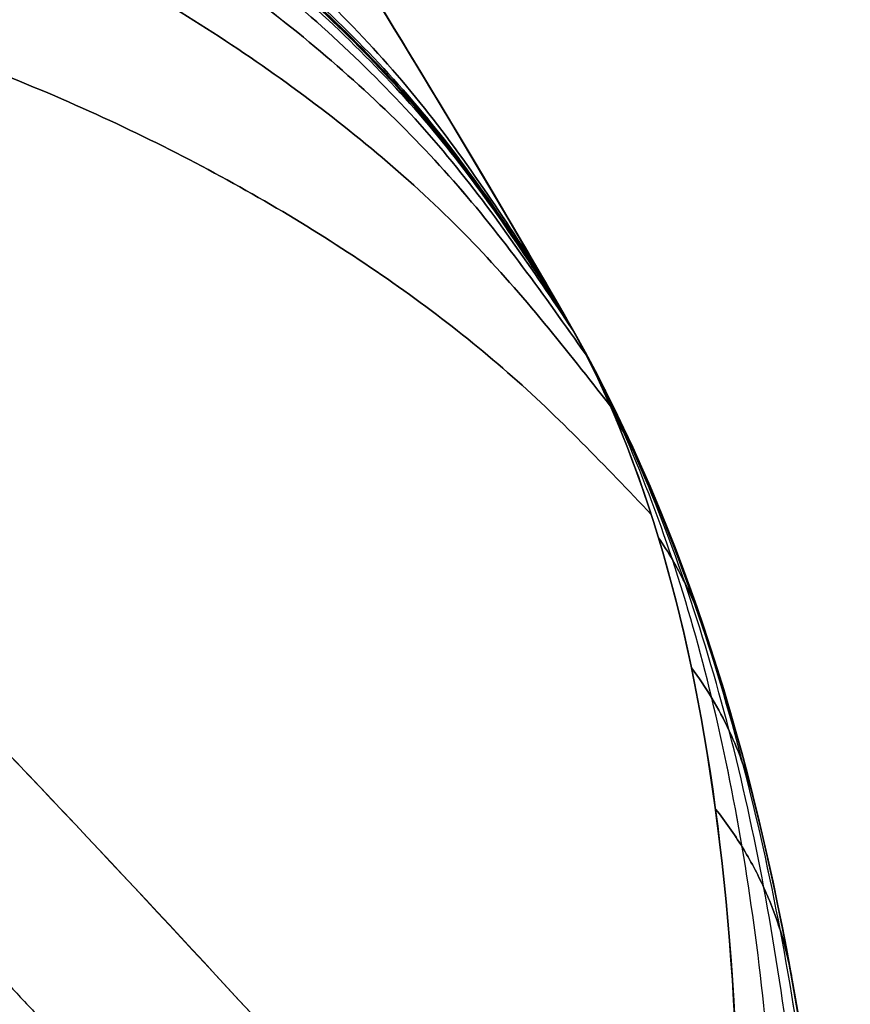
# Model space of a CAD drawing. Header units: millimetres. Extents: x -710 to 710, y 0 to 720.
# Tile 132 of 135: x 704 to 710, y 370 to 377. Entities that reach past the tile are written whole.
import ezdxf

# ---------------------------------------------------------------- set-up
doc = ezdxf.new("R2010")
doc.units = ezdxf.units.MM
doc.header["$MEASUREMENT"] = 0
doc.layers.add('IGES LEVEL 38', color=7, linetype='Continuous')

msp = doc.modelspace()

# ---------------------------------------------------------------- linework, layer by layer
at = {"layer": 'IGES LEVEL 38', "color": 253}
for points, knots in [([(708, 375), (674.6667, 432.735), (586.6667, 442), (475, 442), (430, 442), (385, 442)], [0, 0, 0, 0, 0.2771933, 0.2771933, 0.4642987, 0.4642987, 0.4642987, 0.4642987]), ([(520, 442, 145), (521.9815, 442, 146.8575), (523.9391, 441.9919, 148.6886), (527.8835, 441.9584, 152.3695), (529.8577, 441.933, 154.2076), (535.7865, 441.8288, 159.7151), (539.7473, 441.7222, 163.3775), (551.6522, 441.2756, 174.3306), (559.6193, 440.8098, 181.5889), (575.6326, 439.4399, 195.9919), (583.668, 438.5376, 203.1273), (599.8048, 436.155, 217.1992), (607.9081, 434.6769, 224.1384), (624.2244, 430.9064, 237.73), (632.4448, 428.6132, 244.3877), (644.7419, 424.2968, 253.9147), (648.8405, 422.7093, 257.0173), (657.0327, 419.1558, 263.0413), (661.1382, 417.1841, 265.9704), (669.2777, 412.7734, 271.5663), (673.2967, 410.3439, 274.2225), (681.182, 404.9135, 279.2095), (685.0672, 401.8923, 281.5491), (692.4189, 395.2861, 285.7825), (695.9024, 391.6926, 287.6885), (702.3707, 383.8427, 291.1271), (705.3704, 379.5546, 292.6698), (708, 375, 294.0289)], [3.374211, 3.374211, 3.374211, 3.374211, 3.405461, 3.405461, 3.436711, 3.436711, 3.499211, 3.499211, 3.624211, 3.624211, 3.749211, 3.749211, 3.874211, 3.874211, 3.999211, 3.999211, 4.061711, 4.061711, 4.124211, 4.124211, 4.186711, 4.186711, 4.249211, 4.249211, 4.311711, 4.311711, 4.374211, 4.374211, 4.374211, 4.374211]), ([(708, 375, -294.0289), (707.3466, 376.1316, -293.6912), (706.6601, 377.2646, -293.3367), (705.2616, 379.4665, -292.6138), (704.5431, 380.5466, -292.2419), (702.3324, 383.7262, -291.0934), (700.785, 385.7648, -290.2839), (695.9426, 391.6482, -287.7102), (692.448, 395.2603, -285.7994), (685.0308, 401.9246, -281.528), (681.1238, 404.9565, -279.1736), (673.2536, 410.3707, -274.1942), (669.2621, 412.7806, -271.5551), (657.186, 419.3281, -263.2543), (648.9886, 422.8005, -257.202), (632.5271, 428.5899, -244.4542), (624.3089, 430.8842, -237.7992), (607.9833, 434.6621, -224.2023), (599.8715, 436.1438, -217.2568), (583.7123, 438.5324, -203.1666), (575.6614, 439.437, -196.0177), (551.635, 441.4938, -174.4079), (535.7545, 442, -159.7685), (520, 442, -145)], [1, 1, 1, 1, 1.015625, 1.015625, 1.03125, 1.03125, 1.0625, 1.0625, 1.125, 1.125, 1.1875, 1.1875, 1.25, 1.25, 1.375, 1.375, 1.5, 1.5, 1.625, 1.625, 1.75, 1.75, 2, 2, 2, 2]), ([(520, 442, -145), (535.7545, 442, -159.7685), (551.635, 441.4938, -174.4079), (575.6614, 439.437, -196.0177), (583.7123, 438.5324, -203.1666), (599.8715, 436.1438, -217.2568), (607.9833, 434.6621, -224.2023), (624.3089, 430.8842, -237.7992), (632.5271, 428.5899, -244.4542), (648.9886, 422.8005, -257.202), (657.186, 419.3281, -263.2543), (669.2621, 412.7806, -271.5551), (673.2536, 410.3707, -274.1942), (681.1238, 404.9565, -279.1736), (685.0308, 401.9246, -281.528), (692.448, 395.2603, -285.7994), (695.9426, 391.6482, -287.7102), (700.785, 385.7648, -290.2839), (702.3324, 383.7262, -291.0934), (704.5431, 380.5466, -292.2419), (705.2616, 379.4665, -292.6138), (706.6596, 377.2655, -293.3365), (707.3456, 376.1334, -293.6906), (707.9984, 375.0027, -294.0281)], [2.000988, 2.000988, 2.000988, 2.000988, 2.250988, 2.250988, 2.375988, 2.375988, 2.500988, 2.500988, 2.625988, 2.625988, 2.750988, 2.750988, 2.813488, 2.813488, 2.875988, 2.875988, 2.938488, 2.938488, 2.969738, 2.969738, 2.985363, 2.985363, 3.0009756, 3.0009756, 3.0009756, 3.0009756]), ([(708, 375, 294.0289), (705.3704, 379.5546, 292.6698), (702.3707, 383.8427, 291.1271), (699.1365, 387.7677, 289.4078), (699.1365, 387.7677, 289.4078), (699.1365, 387.7677, 289.4077)], [5.00197598, 5.00197598, 5.00197598, 5.00197598, 5.06447598, 5.06447598, 5.06447625, 5.06447625, 5.06447625, 5.06447625]), ([(708, 375, -294.0289), (708.7961, 373.6211, -297.6125), (709.2794, 372.0795, -301.1943), (709.8849, 368.7442, -308.2631), (710, 366.9409, -311.7504), (710, 365, -315.1579)], [1, 1, 1, 1, 1.5, 1.5, 2, 2, 2, 2]), ([(709.5241, 366.4294, -315.9232), (709.5344, 366.8783, -315.0507), (709.5374, 367.316, -314.1721), (709.5321, 367.7425, -313.2878), (709.5269, 368.1691, -312.4034), (709.5133, 368.5846, -311.5131), (709.4908, 368.989, -310.6172), (709.4459, 369.7978, -308.8255), (709.3652, 370.5607, -307.0153), (709.2442, 371.2776, -305.1866), (709.1837, 371.636, -304.2722), (709.1131, 371.983, -303.3529), (709.0319, 372.3182, -302.4293), (708.9507, 372.6533, -301.5057), (708.8589, 372.9763, -300.579), (708.7561, 373.2868, -299.649), (708.6532, 373.5974, -298.719), (708.5392, 373.8956, -297.7857), (708.4135, 374.1812, -296.8491), (708.3506, 374.324, -296.3807), (708.2848, 374.4637, -295.9116), (708.2159, 374.6002, -295.4415), (708.1814, 374.6684, -295.2065), (708.1462, 374.7359, -294.9712), (708.1103, 374.8025, -294.7358), (708.0923, 374.8359, -294.618), (708.0741, 374.869, -294.5002), (708.0557, 374.9019, -294.3824), (708.0465, 374.9184, -294.3235), (708.0373, 374.9348, -294.2645), (708.028, 374.9511, -294.2056), (708.0234, 374.9593, -294.1761), (708.0187, 374.9674, -294.1467), (708.0141, 374.9756, -294.1172), (708.0117, 374.9796, -294.1025), (708.0094, 374.9837, -294.0878), (708.007, 374.9878, -294.073), (708.0059, 374.9898, -294.0657), (708.0047, 374.9919, -294.0583), (708.0035, 374.9939, -294.051), (708.0023, 374.9959, -294.0436), (708.0012, 374.9979, -294.0363), (708, 375, -294.0289)], [0, 0, 0, 0, 0.00286307, 0.00286307, 0.00286307, 0.00572615, 0.00572615, 0.00572615, 0.01145229, 0.01145229, 0.01145229, 0.01431537, 0.01431537, 0.01431537, 0.01717844, 0.01717844, 0.01717844, 0.02004151, 0.02004151, 0.02004151, 0.02147305, 0.02147305, 0.02147305, 0.02218882, 0.02218882, 0.02218882, 0.0225467, 0.0225467, 0.0225467, 0.02272565, 0.02272565, 0.02272565, 0.02281512, 0.02281512, 0.02281512, 0.02285985, 0.02285985, 0.02285985, 0.02288222, 0.02288222, 0.02288222, 0.02290459, 0.02290459, 0.02290459, 0.02290459]), ([(709.7853, 365.9826, -315.684), (709.7868, 366.4406, -314.8203), (709.7811, 366.8884, -313.9506), (709.767, 367.3262, -313.0753), (709.7529, 367.764, -312.2001), (709.7305, 368.1918, -311.319), (709.699, 368.6096, -310.4326), (709.6361, 369.4452, -308.6597), (709.5371, 370.2391, -306.8689), (709.3963, 370.992, -305.0602), (709.326, 371.3684, -304.1558), (709.2452, 371.7347, -303.2467), (709.1532, 372.0906, -302.3334), (709.0612, 372.4465, -301.4201), (708.9581, 372.7915, -300.5038), (708.843, 373.1257, -299.5843), (708.728, 373.4599, -298.6649), (708.6009, 373.7833, -297.7423), (708.4608, 374.0958, -296.8164), (708.3908, 374.252, -296.3535), (708.3175, 374.4055, -295.8897), (708.2407, 374.5563, -295.4251), (708.2023, 374.6316, -295.1928), (708.1631, 374.7063, -294.9603), (708.123, 374.7803, -294.7275), (708.1029, 374.8172, -294.6112), (708.0826, 374.8541, -294.4948), (708.0621, 374.8907, -294.3783), (708.0519, 374.909, -294.32), (708.0416, 374.9273, -294.2618), (708.0312, 374.9455, -294.2036), (708.0261, 374.9546, -294.1744), (708.0209, 374.9637, -294.1453), (708.0157, 374.9727, -294.1162), (708.0131, 374.9773, -294.1016), (708.0105, 374.9818, -294.0871), (708.0079, 374.9864, -294.0725), (708.0065, 374.9886, -294.0653), (708.0052, 374.9909, -294.058), (708.0039, 374.9932, -294.0507), (708.0026, 374.9955, -294.0434), (708.0013, 374.9977, -294.0362), (708, 375, -294.0289)], [0, 0, 0, 0, 0.00286307, 0.00286307, 0.00286307, 0.00572615, 0.00572615, 0.00572615, 0.01145229, 0.01145229, 0.01145229, 0.01431537, 0.01431537, 0.01431537, 0.01717844, 0.01717844, 0.01717844, 0.02004151, 0.02004151, 0.02004151, 0.02147305, 0.02147305, 0.02147305, 0.02218882, 0.02218882, 0.02218882, 0.0225467, 0.0225467, 0.0225467, 0.02272565, 0.02272565, 0.02272565, 0.02281512, 0.02281512, 0.02281512, 0.02285985, 0.02285985, 0.02285985, 0.02288222, 0.02288222, 0.02288222, 0.02290459, 0.02290459, 0.02290459, 0.02290459]), ([(709.9458, 365.5003, -315.4258), (709.9438, 365.9689, -314.5726), (709.9346, 366.4285, -313.7136), (709.9171, 366.8792, -312.8489), (709.8996, 367.3299, -311.9843), (709.8738, 367.7717, -311.114), (709.8387, 368.2045, -310.2382), (709.7687, 369.0703, -308.4868), (709.662, 369.8987, -306.7175), (709.5115, 370.6911, -304.9303), (709.4362, 371.0873, -304.0367), (709.3499, 371.4746, -303.1384), (709.2515, 371.8528, -302.2358), (709.153, 372.2311, -301.3333), (709.0426, 372.5998, -300.4278), (708.9187, 372.9591, -299.5191), (708.7948, 373.3185, -298.6105), (708.6575, 373.6684, -297.6987), (708.5051, 374.0087, -296.7837), (708.4288, 374.1788, -296.3262), (708.3488, 374.3466, -295.8678), (708.2647, 374.5119, -295.4087), (708.2226, 374.5945, -295.1791), (708.1796, 374.6765, -294.9493), (708.1355, 374.7579, -294.7193), (708.1134, 374.7986, -294.6043), (708.0911, 374.8391, -294.4893), (708.0685, 374.8794, -294.3742), (708.0572, 374.8996, -294.3166), (708.0459, 374.9198, -294.259), (708.0345, 374.9398, -294.2015), (708.0288, 374.9499, -294.1727), (708.023, 374.9599, -294.1439), (708.0173, 374.9699, -294.1152), (708.0144, 374.9749, -294.1008), (708.0115, 374.98, -294.0864), (708.0087, 374.985, -294.072), (708.0072, 374.9875, -294.0648), (708.0058, 374.99, -294.0576), (708.0043, 374.9925, -294.0504), (708.0029, 374.995, -294.0432), (708.0015, 374.9975, -294.0361), (708, 375, -294.0289)], [0, 0, 0, 0, 0.00286307, 0.00286307, 0.00286307, 0.00572615, 0.00572615, 0.00572615, 0.01145229, 0.01145229, 0.01145229, 0.01431537, 0.01431537, 0.01431537, 0.01717844, 0.01717844, 0.01717844, 0.02004151, 0.02004151, 0.02004151, 0.02147305, 0.02147305, 0.02147305, 0.02218882, 0.02218882, 0.02218882, 0.0225467, 0.0225467, 0.0225467, 0.02272565, 0.02272565, 0.02272565, 0.02281512, 0.02281512, 0.02281512, 0.02285985, 0.02285985, 0.02285985, 0.02288222, 0.02288222, 0.02288222, 0.02290459, 0.02290459, 0.02290459, 0.02290459]), ([(710, 365, 315.1579), (710, 366.9388, 311.7542), (709.8849, 368.7442, 308.2631), (709.2794, 372.0796, 301.1943), (708.7953, 373.6226, 297.6086), (708, 375, 294.0289)], [1.758682, 1.758682, 1.758682, 1.758682, 2.258682, 2.258682, 2.758682, 2.758682, 2.758682, 2.758682]), ([(709.9458, 365.5003, 315.4257), (709.9438, 365.9689, 314.5726), (709.9346, 366.4285, 313.7135), (709.9171, 366.8791, 312.8489), (709.8996, 367.3298, 311.9843), (709.8738, 367.7716, 311.1139), (709.8387, 368.2045, 310.2382), (709.7687, 369.0703, 308.4868), (709.6621, 369.8986, 306.7175), (709.5115, 370.691, 304.9303), (709.4362, 371.0872, 304.0367), (709.35, 371.4745, 303.1383), (709.2515, 371.8528, 302.2358), (709.1531, 372.2311, 301.3333), (709.0426, 372.5998, 300.4278), (708.9187, 372.9591, 299.5191), (708.7948, 373.3184, 298.6105), (708.6575, 373.6684, 297.6987), (708.5051, 374.0087, 296.7837), (708.4288, 374.1788, 296.3262), (708.3488, 374.3466, 295.8678), (708.2647, 374.5118, 295.4087), (708.2226, 374.5945, 295.1791), (708.1796, 374.6765, 294.9493), (708.1355, 374.7579, 294.7193), (708.1134, 374.7986, 294.6043), (708.0911, 374.8391, 294.4893), (708.0685, 374.8794, 294.3742), (708.0572, 374.8996, 294.3166), (708.0459, 374.9198, 294.259), (708.0345, 374.9398, 294.2015), (708.0288, 374.9499, 294.1727), (708.023, 374.9599, 294.1439), (708.0173, 374.9699, 294.1152), (708.0144, 374.9749, 294.1008), (708.0115, 374.98, 294.0864), (708.0087, 374.985, 294.072), (708.0072, 374.9875, 294.0648), (708.0058, 374.99, 294.0576), (708.0043, 374.9925, 294.0504), (708.0029, 374.995, 294.0432), (708.0015, 374.9975, 294.0361), (708, 375, 294.0289)], [0, 0, 0, 0, 0.00286307, 0.00286307, 0.00286307, 0.00572615, 0.00572615, 0.00572615, 0.01145229, 0.01145229, 0.01145229, 0.01431537, 0.01431537, 0.01431537, 0.01717844, 0.01717844, 0.01717844, 0.02004151, 0.02004151, 0.02004151, 0.02147305, 0.02147305, 0.02147305, 0.02218882, 0.02218882, 0.02218882, 0.0225467, 0.0225467, 0.0225467, 0.02272565, 0.02272565, 0.02272565, 0.02281512, 0.02281512, 0.02281512, 0.02285985, 0.02285985, 0.02285985, 0.02288222, 0.02288222, 0.02288222, 0.02290459, 0.02290459, 0.02290459, 0.02290459]), ([(709.7853, 365.9825, 315.6839), (709.7869, 366.4405, 314.8202), (709.7811, 366.8883, 313.9506), (709.767, 367.3261, 313.0753), (709.7529, 367.7639, 312.2), (709.7305, 368.1917, 311.319), (709.6991, 368.6095, 310.4325), (709.6361, 369.4451, 308.6596), (709.5371, 370.239, 306.8689), (709.3964, 370.9919, 305.0602), (709.326, 371.3684, 304.1558), (709.2452, 371.7347, 303.2467), (709.1532, 372.0905, 302.3334), (709.0612, 372.4464, 301.4201), (708.9581, 372.7914, 300.5038), (708.8431, 373.1257, 299.5843), (708.728, 373.4599, 298.6649), (708.601, 373.7833, 297.7423), (708.4608, 374.0958, 296.8164), (708.3908, 374.252, 296.3535), (708.3175, 374.4055, 295.8897), (708.2407, 374.5562, 295.4251), (708.2023, 374.6316, 295.1928), (708.1631, 374.7063, 294.9603), (708.123, 374.7803, 294.7275), (708.1029, 374.8172, 294.6112), (708.0826, 374.854, 294.4947), (708.0621, 374.8907, 294.3783), (708.0519, 374.909, 294.32), (708.0416, 374.9273, 294.2618), (708.0312, 374.9455, 294.2036), (708.0261, 374.9546, 294.1744), (708.0209, 374.9637, 294.1453), (708.0157, 374.9727, 294.1162), (708.0131, 374.9773, 294.1016), (708.0105, 374.9818, 294.0871), (708.0079, 374.9864, 294.0725), (708.0065, 374.9886, 294.0653), (708.0052, 374.9909, 294.058), (708.0039, 374.9932, 294.0507), (708.0026, 374.9955, 294.0434), (708.0013, 374.9977, 294.0362), (708, 375, 294.0289)], [0, 0, 0, 0, 0.00286307, 0.00286307, 0.00286307, 0.00572615, 0.00572615, 0.00572615, 0.01145229, 0.01145229, 0.01145229, 0.01431537, 0.01431537, 0.01431537, 0.01717844, 0.01717844, 0.01717844, 0.02004151, 0.02004151, 0.02004151, 0.02147305, 0.02147305, 0.02147305, 0.02218882, 0.02218882, 0.02218882, 0.0225467, 0.0225467, 0.0225467, 0.02272565, 0.02272565, 0.02272565, 0.02281512, 0.02281512, 0.02281512, 0.02285985, 0.02285985, 0.02285985, 0.02288222, 0.02288222, 0.02288222, 0.02290459, 0.02290459, 0.02290459, 0.02290459]), ([(709.5242, 366.4292, 315.9231), (709.5345, 366.8782, 315.0506), (709.5375, 367.3158, 314.1721), (709.5322, 367.7424, 313.2877), (709.527, 368.1689, 312.4033), (709.5134, 368.5845, 311.513), (709.4909, 368.9889, 310.6172), (709.446, 369.7977, 308.8254), (709.3652, 370.5606, 307.0153), (709.2442, 371.2774, 305.1865), (709.1837, 371.6359, 304.2721), (709.1131, 371.9829, 303.3529), (709.0319, 372.3181, 302.4293), (708.9507, 372.6533, 301.5057), (708.8589, 372.9762, 300.579), (708.7561, 373.2868, 299.649), (708.6532, 373.5974, 298.719), (708.5393, 373.8956, 297.7857), (708.4135, 374.1812, 296.8491), (708.3506, 374.324, 296.3807), (708.2848, 374.4637, 295.9116), (708.2159, 374.6002, 295.4415), (708.1815, 374.6684, 295.2065), (708.1462, 374.7359, 294.9712), (708.1103, 374.8025, 294.7358), (708.0923, 374.8358, 294.618), (708.0741, 374.869, 294.5002), (708.0557, 374.9019, 294.3824), (708.0465, 374.9183, 294.3235), (708.0373, 374.9348, 294.2645), (708.028, 374.9511, 294.2056), (708.0234, 374.9592, 294.1761), (708.0187, 374.9674, 294.1467), (708.0141, 374.9756, 294.1172), (708.0117, 374.9796, 294.1025), (708.0094, 374.9837, 294.0878), (708.007, 374.9878, 294.073), (708.0059, 374.9898, 294.0657), (708.0047, 374.9919, 294.0583), (708.0035, 374.9939, 294.051), (708.0023, 374.9959, 294.0436), (708.0012, 374.9979, 294.0363), (708, 375, 294.0289)], [0, 0, 0, 0, 0.00286307, 0.00286307, 0.00286307, 0.00572615, 0.00572615, 0.00572615, 0.01145229, 0.01145229, 0.01145229, 0.01431537, 0.01431537, 0.01431537, 0.01717844, 0.01717844, 0.01717844, 0.02004151, 0.02004151, 0.02004151, 0.02147305, 0.02147305, 0.02147305, 0.02218882, 0.02218882, 0.02218882, 0.0225467, 0.0225467, 0.0225467, 0.02272565, 0.02272565, 0.02272565, 0.02281512, 0.02281512, 0.02281512, 0.02285985, 0.02285985, 0.02285985, 0.02288222, 0.02288222, 0.02288222, 0.02290459, 0.02290459, 0.02290459, 0.02290459]), ([(710, 365, -315.1579), (710, 366.9409, -311.7504), (709.8849, 368.7442, -308.2631), (709.2794, 372.0795, -301.1943), (708.7961, 373.6211, -297.6125), (708, 375, -294.0289)], [1, 1, 1, 1, 1.5, 1.5, 2, 2, 2, 2]), ([(708, 375, 294.0289), (708.7953, 373.6226, 297.6086), (709.2794, 372.0796, 301.1943), (709.8849, 368.7442, 308.2631), (710, 366.9388, 311.7542), (710, 365, 315.1579)], [3, 3, 3, 3, 3.5, 3.5, 4, 4, 4, 4]), ([(708.0031, 374.9946, -294.0512), (708.0033, 374.9944, -294.0511), (708.0034, 374.9941, -294.051), (708.0035, 374.9939, -294.051), (708.0037, 374.9937, -294.0509), (708.0038, 374.9934, -294.0508), (708.0039, 374.9932, -294.0507), (708.0041, 374.993, -294.0506), (708.0042, 374.9927, -294.0505), (708.0043, 374.9925, -294.0504), (708.0045, 374.9922, -294.0504), (708.0046, 374.992, -294.0503), (708.0047, 374.9918, -294.0502)], [0.0000004, 0.0000004, 0.0000004, 0.0000004, 0.2473994, 0.2473994, 0.2473994, 0.4982663, 0.4982663, 0.4982663, 0.7491331, 0.7491331, 0.7491331, 1, 1, 1, 1]), ([(708.0047, 374.9918, 294.0502), (708.0046, 374.992, 294.0503), (708.0045, 374.9922, 294.0504), (708.0043, 374.9925, 294.0504), (708.0042, 374.9927, 294.0505), (708.0041, 374.993, 294.0506), (708.0039, 374.9932, 294.0507), (708.0038, 374.9934, 294.0508), (708.0037, 374.9937, 294.0509), (708.0035, 374.9939, 294.051), (708.0034, 374.9941, 294.051), (708.0033, 374.9944, 294.0511), (708.0031, 374.9946, 294.0512)], [0, 0, 0, 0, 0.2508349, 0.2508349, 0.2508349, 0.5016698, 0.5016698, 0.5016698, 0.7525046, 0.7525046, 0.7525046, 0.9999996, 0.9999996, 0.9999996, 0.9999996]), ([(708.0062, 374.9892, -294.0736), (708.0065, 374.9887, -294.0734), (708.0068, 374.9882, -294.0732), (708.007, 374.9878, -294.073), (708.0073, 374.9873, -294.0729), (708.0076, 374.9868, -294.0727), (708.0079, 374.9864, -294.0725), (708.0081, 374.9859, -294.0724), (708.0084, 374.9854, -294.0722), (708.0087, 374.985, -294.072), (708.0089, 374.9845, -294.0718), (708.0092, 374.984, -294.0717), (708.0095, 374.9836, -294.0715)], [0.0000004, 0.0000004, 0.0000004, 0.0000004, 0.2473994, 0.2473994, 0.2473994, 0.4982663, 0.4982663, 0.4982663, 0.7491331, 0.7491331, 0.7491331, 1, 1, 1, 1]), ([(708.0095, 374.9836, 294.0715), (708.0092, 374.984, 294.0717), (708.0089, 374.9845, 294.0718), (708.0087, 374.985, 294.072), (708.0084, 374.9854, 294.0722), (708.0081, 374.9859, 294.0724), (708.0079, 374.9864, 294.0725), (708.0076, 374.9868, 294.0727), (708.0073, 374.9873, 294.0729), (708.007, 374.9878, 294.073), (708.0068, 374.9882, 294.0732), (708.0065, 374.9887, 294.0734), (708.0062, 374.9892, 294.0736)], [0, 0, 0, 0, 0.2508349, 0.2508349, 0.2508349, 0.5016698, 0.5016698, 0.5016698, 0.7525046, 0.7525046, 0.7525046, 0.9999996, 0.9999996, 0.9999996, 0.9999996]), ([(708.0124, 374.9783, -294.1182), (708.013, 374.9774, -294.1179), (708.0135, 374.9765, -294.1176), (708.0141, 374.9756, -294.1172), (708.0146, 374.9746, -294.1169), (708.0151, 374.9737, -294.1165), (708.0157, 374.9727, -294.1162), (708.0162, 374.9718, -294.1159), (708.0168, 374.9709, -294.1155), (708.0173, 374.9699, -294.1152), (708.0178, 374.969, -294.1148), (708.0184, 374.968, -294.1145), (708.0189, 374.9671, -294.1141)], [0.0000004, 0.0000004, 0.0000004, 0.0000004, 0.2473994, 0.2473994, 0.2473994, 0.4982663, 0.4982663, 0.4982663, 0.7491331, 0.7491331, 0.7491331, 1, 1, 1, 1]), ([(708.0189, 374.9671, 294.1141), (708.0184, 374.968, 294.1145), (708.0178, 374.969, 294.1148), (708.0173, 374.9699, 294.1152), (708.0168, 374.9709, 294.1155), (708.0162, 374.9718, 294.1159), (708.0157, 374.9727, 294.1162), (708.0151, 374.9737, 294.1165), (708.0146, 374.9746, 294.1169), (708.0141, 374.9756, 294.1172), (708.0135, 374.9765, 294.1176), (708.013, 374.9774, 294.1179), (708.0124, 374.9783, 294.1182)], [0, 0, 0, 0, 0.2508349, 0.2508349, 0.2508349, 0.5016698, 0.5016698, 0.5016698, 0.7525046, 0.7525046, 0.7525046, 0.9999996, 0.9999996, 0.9999996, 0.9999996]), ([(708.0248, 374.9566, -294.2076), (708.0259, 374.9548, -294.207), (708.0269, 374.9529, -294.2063), (708.028, 374.9511, -294.2056), (708.0291, 374.9492, -294.2049), (708.0302, 374.9473, -294.2042), (708.0312, 374.9455, -294.2036), (708.0323, 374.9436, -294.2029), (708.0334, 374.9417, -294.2022), (708.0345, 374.9398, -294.2015), (708.0355, 374.938, -294.2008), (708.0366, 374.9361, -294.2001), (708.0377, 374.9342, -294.1994)], [0.0000004, 0.0000004, 0.0000004, 0.0000004, 0.2473994, 0.2473994, 0.2473994, 0.4982663, 0.4982663, 0.4982663, 0.7491331, 0.7491331, 0.7491331, 1, 1, 1, 1]), ([(708.0377, 374.9342, 294.1994), (708.0366, 374.9361, 294.2001), (708.0355, 374.938, 294.2008), (708.0345, 374.9398, 294.2015), (708.0334, 374.9417, 294.2022), (708.0323, 374.9436, 294.2029), (708.0312, 374.9455, 294.2036), (708.0302, 374.9473, 294.2042), (708.0291, 374.9492, 294.2049), (708.028, 374.9511, 294.2056), (708.0269, 374.9529, 294.2063), (708.0259, 374.9548, 294.207), (708.0248, 374.9566, 294.2076)], [0, 0, 0, 0, 0.2508349, 0.2508349, 0.2508349, 0.5016698, 0.5016698, 0.5016698, 0.7525046, 0.7525046, 0.7525046, 0.9999996, 0.9999996, 0.9999996, 0.9999996]), ([(708.0493, 374.9129, -294.3864), (708.0514, 374.9092, -294.3851), (708.0536, 374.9056, -294.3837), (708.0557, 374.9019, -294.3824), (708.0579, 374.8982, -294.381), (708.06, 374.8944, -294.3796), (708.0621, 374.8907, -294.3783), (708.0643, 374.8869, -294.3769), (708.0664, 374.8832, -294.3755), (708.0685, 374.8794, -294.3742), (708.0706, 374.8757, -294.3728), (708.0727, 374.8719, -294.3714), (708.0748, 374.8682, -294.37)], [0.0000004, 0.0000004, 0.0000004, 0.0000004, 0.2473994, 0.2473994, 0.2473994, 0.4982663, 0.4982663, 0.4982663, 0.7491331, 0.7491331, 0.7491331, 1, 1, 1, 1]), ([(708.0748, 374.8682, 294.37), (708.0727, 374.8719, 294.3714), (708.0706, 374.8757, 294.3728), (708.0685, 374.8794, 294.3742), (708.0664, 374.8832, 294.3755), (708.0643, 374.8869, 294.3769), (708.0621, 374.8907, 294.3783), (708.06, 374.8944, 294.3796), (708.0579, 374.8982, 294.381), (708.0557, 374.9019, 294.3824), (708.0536, 374.9056, 294.3837), (708.0514, 374.9092, 294.3851), (708.0493, 374.9129, 294.3864)], [0, 0, 0, 0, 0.2508349, 0.2508349, 0.2508349, 0.5016698, 0.5016698, 0.5016698, 0.7525046, 0.7525046, 0.7525046, 0.9999996, 0.9999996, 0.9999996, 0.9999996]), ([(708.0975, 374.8244, -294.7439), (708.1018, 374.8171, -294.7412), (708.106, 374.8098, -294.7385), (708.1103, 374.8025, -294.7358), (708.1145, 374.7951, -294.733), (708.1188, 374.7877, -294.7303), (708.123, 374.7803, -294.7275), (708.1272, 374.7728, -294.7248), (708.1313, 374.7654, -294.7221), (708.1355, 374.7579, -294.7193), (708.1396, 374.7504, -294.7166), (708.1437, 374.7429, -294.7138), (708.1478, 374.7354, -294.7111)], [0.0000003, 0.0000003, 0.0000003, 0.0000003, 0.2473994, 0.2473994, 0.2473994, 0.4982663, 0.4982663, 0.4982663, 0.7491331, 0.7491331, 0.7491331, 1, 1, 1, 1]), ([(708.1478, 374.7354, 294.7111), (708.1437, 374.7429, 294.7138), (708.1396, 374.7504, 294.7166), (708.1355, 374.7579, 294.7193), (708.1313, 374.7653, 294.7221), (708.1272, 374.7728, 294.7248), (708.123, 374.7803, 294.7275), (708.1188, 374.7877, 294.7303), (708.1145, 374.7951, 294.733), (708.1103, 374.8025, 294.7358), (708.106, 374.8098, 294.7385), (708.1018, 374.8171, 294.7412), (708.0975, 374.8244, 294.7439)], [0, 0, 0, 0, 0.2508349, 0.2508349, 0.2508349, 0.5016698, 0.5016698, 0.5016698, 0.7525046, 0.7525046, 0.7525046, 0.9999997, 0.9999997, 0.9999997, 0.9999997]), ([(708.1906, 374.6431, -295.4577), (708.1992, 374.6289, -295.4523), (708.2076, 374.6146, -295.4469), (708.2159, 374.6002, -295.4415), (708.2243, 374.5856, -295.436), (708.2326, 374.571, -295.4306), (708.2407, 374.5563, -295.4251), (708.2488, 374.5415, -295.4196), (708.2568, 374.5267, -295.4142), (708.2647, 374.5119, -295.4087), (708.2725, 374.497, -295.4032), (708.2803, 374.482, -295.3977), (708.2878, 374.467, -295.3923)], [0.0000003, 0.0000003, 0.0000003, 0.0000003, 0.2473994, 0.2473994, 0.2473994, 0.4982663, 0.4982663, 0.4982663, 0.7491331, 0.7491331, 0.7491331, 1, 1, 1, 1]), ([(708.2878, 374.467, 295.3923), (708.2803, 374.482, 295.3977), (708.2725, 374.497, 295.4032), (708.2647, 374.5118, 295.4087), (708.2568, 374.5267, 295.4141), (708.2488, 374.5415, 295.4196), (708.2407, 374.5562, 295.4251), (708.2326, 374.571, 295.4306), (708.2243, 374.5856, 295.436), (708.2159, 374.6002, 295.4415), (708.2076, 374.6146, 295.4469), (708.1992, 374.6289, 295.4523), (708.1906, 374.6431, 295.4577)], [0, 0, 0, 0, 0.2508349, 0.2508349, 0.2508349, 0.5016698, 0.5016698, 0.5016698, 0.7525046, 0.7525046, 0.7525046, 0.9999997, 0.9999997, 0.9999997, 0.9999997]), ([(708.3638, 374.2638, -296.8812), (708.3808, 374.2366, -296.8705), (708.3974, 374.209, -296.8598), (708.4135, 374.1812, -296.8491), (708.4298, 374.153, -296.8382), (708.4456, 374.1245, -296.8273), (708.4608, 374.0958, -296.8164), (708.4761, 374.067, -296.8055), (708.4908, 374.038, -296.7946), (708.5051, 374.0087, -296.7837), (708.5193, 373.9794, -296.7728), (708.5329, 373.9499, -296.7618), (708.5461, 373.9201, -296.7509)], [0.0000003, 0.0000003, 0.0000003, 0.0000003, 0.2473994, 0.2473994, 0.2473994, 0.4982663, 0.4982663, 0.4982663, 0.7491331, 0.7491331, 0.7491331, 1, 1, 1, 1]), ([(708.5461, 373.9201, 296.7509), (708.5329, 373.9498, 296.7618), (708.5193, 373.9794, 296.7727), (708.5051, 374.0087, 296.7837), (708.4909, 374.038, 296.7946), (708.4761, 374.067, 296.8055), (708.4608, 374.0958, 296.8164), (708.4456, 374.1245, 296.8273), (708.4298, 374.153, 296.8382), (708.4135, 374.1812, 296.8491), (708.3974, 374.209, 296.8598), (708.3808, 374.2366, 296.8705), (708.3638, 374.2638, 296.8812)], [0, 0, 0, 0, 0.2508349, 0.2508349, 0.2508349, 0.5016698, 0.5016698, 0.5016698, 0.7525046, 0.7525046, 0.7525046, 0.9999997, 0.9999997, 0.9999997, 0.9999997]), ([(708.6595, 373.4398, -299.7119), (708.6934, 373.3899, -299.6911), (708.7256, 373.3388, -299.6701), (708.7561, 373.2868, -299.649), (708.7869, 373.2341, -299.6276), (708.8159, 373.1803, -299.606), (708.843, 373.1257, -299.5843), (708.8702, 373.071, -299.5627), (708.8954, 373.0155, -299.5409), (708.9187, 372.9591, -299.5191), (708.942, 372.9028, -299.4973), (708.9633, 372.8457, -299.4755), (708.9827, 372.7879, -299.4537)], [0.0000003, 0.0000003, 0.0000003, 0.0000003, 0.2473994, 0.2473994, 0.2473994, 0.4982663, 0.4982663, 0.4982663, 0.7491331, 0.7491331, 0.7491331, 1, 1, 1, 1]), ([(708.9827, 372.7879, 299.4537), (708.9633, 372.8457, 299.4755), (708.942, 372.9028, 299.4973), (708.9187, 372.9591, 299.5191), (708.8954, 373.0155, 299.5409), (708.8702, 373.071, 299.5627), (708.8431, 373.1257, 299.5843), (708.8159, 373.1803, 299.606), (708.7869, 373.234, 299.6275), (708.7561, 373.2868, 299.649), (708.7257, 373.3388, 299.6701), (708.6934, 373.3898, 299.6911), (708.6595, 373.4398, 299.7119)], [0, 0, 0, 0, 0.2508349, 0.2508349, 0.2508349, 0.5016698, 0.5016698, 0.5016698, 0.7525046, 0.7525046, 0.7525046, 0.9999997, 0.9999997, 0.9999997, 0.9999997]), ([(708.8907, 372.5308, -302.5215), (708.9412, 372.4621, -302.4913), (708.9883, 372.3911, -302.4605), (709.0319, 372.3182, -302.4293), (709.076, 372.2442, -302.3977), (709.1165, 372.1683, -302.3657), (709.1532, 372.0906, -302.3334), (709.1899, 372.0129, -302.3011), (709.2227, 371.9336, -302.2686), (709.2515, 371.8528, -302.2358), (709.2803, 371.7721, -302.2031), (709.3052, 371.69, -302.1703), (709.3259, 371.6069, -302.1375)], [0.0000002, 0.0000002, 0.0000002, 0.0000002, 0.2473994, 0.2473994, 0.2473994, 0.4982663, 0.4982663, 0.4982663, 0.7491331, 0.7491331, 0.7491331, 1, 1, 1, 1]), ([(709.3259, 371.6069, 302.1375), (709.3052, 371.69, 302.1703), (709.2803, 371.7721, 302.2031), (709.2515, 371.8528, 302.2358), (709.2227, 371.9335, 302.2685), (709.1899, 372.0129, 302.3011), (709.1532, 372.0905, 302.3334), (709.1166, 372.1682, 302.3657), (709.0761, 372.2441, 302.3977), (709.0319, 372.3181, 302.4293), (708.9883, 372.391, 302.4605), (708.9412, 372.462, 302.4912), (708.8907, 372.5308, 302.5215)], [0, 0, 0, 0, 0.2508349, 0.2508349, 0.2508349, 0.5016698, 0.5016698, 0.5016698, 0.7525046, 0.7525046, 0.7525046, 0.9999998, 0.9999998, 0.9999998, 0.9999998]), ([(709.0598, 371.5404, -305.3061), (709.1267, 371.4563, -305.2673), (709.1883, 371.3685, -305.2273), (709.2442, 371.2776, -305.1866), (709.3009, 371.1854, -305.1452), (709.3517, 371.0899, -305.103), (709.3963, 370.992, -305.0602), (709.441, 370.894, -305.0174), (709.4795, 370.7935, -304.974), (709.5115, 370.6911, -304.9303), (709.5435, 370.5886, -304.8866), (709.5691, 370.4843, -304.8426), (709.5881, 370.3788, -304.7987)], [0.0000002, 0.0000002, 0.0000002, 0.0000002, 0.2473994, 0.2473994, 0.2473994, 0.4982663, 0.4982663, 0.4982663, 0.7491331, 0.7491331, 0.7491331, 1, 1, 1, 1]), ([(709.5881, 370.3788, 304.7987), (709.5691, 370.4843, 304.8426), (709.5435, 370.5886, 304.8866), (709.5115, 370.691, 304.9303), (709.4795, 370.7934, 304.974), (709.441, 370.8939, 305.0174), (709.3964, 370.9919, 305.0602), (709.3517, 371.0899, 305.103), (709.3009, 371.1853, 305.1452), (709.2442, 371.2774, 305.1865), (709.1883, 371.3684, 305.2273), (709.1267, 371.4563, 305.2673), (709.0598, 371.5404, 305.3061)], [0, 0, 0, 0, 0.2508349, 0.2508349, 0.2508349, 0.5016698, 0.5016698, 0.5016698, 0.7525046, 0.7525046, 0.7525046, 0.9999998, 0.9999998, 0.9999998, 0.9999998])]:
    msp.add_open_spline(points, degree=3, knots=knots, dxfattribs=at)
at = {"layer": 'IGES LEVEL 38'}
for points, knots in [([(708, 375, 294.0289), (705.3704, 379.5546, 292.6698), (702.3707, 383.8427, 291.1271), (695.9024, 391.6926, 287.6885), (692.4189, 395.2861, 285.7825), (685.0672, 401.8923, 281.5491), (681.182, 404.9135, 279.2095), (673.2967, 410.3439, 274.2225), (669.2777, 412.7734, 271.5663), (661.1382, 417.1841, 265.9704), (657.0327, 419.1558, 263.0413), (648.8405, 422.7093, 257.0173), (644.7419, 424.2968, 253.9147), (632.4448, 428.6132, 244.3877), (624.2244, 430.9064, 237.73), (607.9081, 434.6769, 224.1384), (599.8048, 436.155, 217.1992), (583.668, 438.5376, 203.1273), (575.6326, 439.4399, 195.9919), (559.6193, 440.8098, 181.5889), (551.6522, 441.2756, 174.3306), (539.7473, 441.7222, 163.3775), (535.7865, 441.8288, 159.7151), (529.8577, 441.933, 154.2076), (527.8835, 441.9584, 152.3695), (523.9391, 441.9919, 148.6886), (521.9815, 442, 146.8575), (520, 442, 145)], [0, 0, 0, 0, 0.0625, 0.0625, 0.125, 0.125, 0.1875, 0.1875, 0.25, 0.25, 0.3125, 0.3125, 0.375, 0.375, 0.5, 0.5, 0.625, 0.625, 0.75, 0.75, 0.875, 0.875, 0.9375, 0.9375, 0.96875, 0.96875, 1, 1, 1, 1]), ([(520, 442, -145), (535.7545, 442, -159.7685), (551.635, 441.4938, -174.4079), (575.6614, 439.437, -196.0177), (583.7123, 438.5324, -203.1666), (599.8715, 436.1438, -217.2568), (607.9833, 434.6621, -224.2023), (624.3089, 430.8842, -237.7992), (632.5271, 428.5899, -244.4542), (648.9886, 422.8005, -257.202), (657.186, 419.3281, -263.2543), (669.2621, 412.7806, -271.5551), (673.2536, 410.3707, -274.1942), (681.1238, 404.9565, -279.1736), (685.0308, 401.9246, -281.528), (692.448, 395.2603, -285.7994), (695.9426, 391.6482, -287.7102), (700.785, 385.7648, -290.2839), (702.3324, 383.7262, -291.0934), (704.5431, 380.5466, -292.2419), (705.2616, 379.4665, -292.6138), (706.6601, 377.2646, -293.3367), (707.3466, 376.1316, -293.6912), (708, 375, -294.0289)], [0, 0, 0, 0, 0.25, 0.25, 0.375, 0.375, 0.5, 0.5, 0.625, 0.625, 0.75, 0.75, 0.8125, 0.8125, 0.875, 0.875, 0.9375, 0.9375, 0.96875, 0.96875, 0.984375, 0.984375, 1, 1, 1, 1]), ([(708, 375, 294.0289), (708.7953, 373.6226, 297.6086), (709.2794, 372.0796, 301.1943), (709.8849, 368.7442, 308.2631), (710, 366.9388, 311.7542), (710, 365, 315.1579)], [0, 0, 0, 0, 0.5, 0.5, 1, 1, 1, 1]), ([(710, 365, -315.1579), (710, 366.9409, -311.7504), (709.8849, 368.7442, -308.2631), (709.2794, 372.0795, -301.1943), (708.7961, 373.6211, -297.6125), (708, 375, -294.0289)], [0, 0, 0, 0, 0.5, 0.5, 1, 1, 1, 1])]:
    msp.add_open_spline(points, degree=3, knots=knots, dxfattribs=at)
at = {"layer": 'IGES LEVEL 38', "color": 253}
for points, weights, degree in [([(707.8621, 375.238, 293.9576), (700.0176, 388.733, 325.0176), (668.9576, 375.238, 332.8621)], [0.999999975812, 0.791379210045, 1], 2), ([(668.9576, 375.238, -332.8621), (700.0176, 388.733, -325.0176), (707.8621, 375.238, -293.9576)], [0.999999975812, 0.791379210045, 1], 2), ([(707.9656, 375.0595, 294.0111), (700.1588, 388.5583, 325.1588), (669.0111, 375.0595, 332.9656)], [0.999999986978, 0.790771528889, 1], 2), ([(669.0111, 375.0595, -332.9656), (700.1588, 388.5583, -325.1588), (707.9656, 375.0595, -294.0111)], [0.999999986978, 0.790771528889, 1], 2), ([(707.9915, 375.0148, 294.0244), (700.1941, 388.5145, 325.1941), (669.0244, 375.0148, 332.9915)], [0.999999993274, 0.790619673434, 1], 2), ([(669.0244, 375.0148, -332.9915), (700.1941, 388.5145, -325.1941), (707.9915, 375.0148, -294.0244)], [0.999999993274, 0.790619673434, 1], 2), ([(707.9979, 375.0036, 294.0278), (700.2029, 388.5036, 325.2029), (669.0278, 375.0036, 332.9979)], [0.999999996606, 0.790581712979, 1], 2), ([(669.0278, 375.0036, -332.9979), (700.2029, 388.5036, -325.2029), (707.9979, 375.0036, -294.0278)], [0.999999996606, 0.790581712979, 1], 2), ([(707.9995, 375.0008, 294.0286), (700.2051, 388.5008, 325.2051), (669.0286, 375.0008, 332.9995)], [0.999999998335, 0.790572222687, 1], 2), ([(669.0286, 375.0008, -332.9995), (700.2051, 388.5008, -325.2051), (707.9995, 375.0008, -294.0286)], [0.999999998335, 0.790572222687, 1], 2), ([(707.9999, 375.0001, 294.0288), (700.2057, 388.5001, 325.2057), (669.0288, 375.0001, 332.9999)], [0.999999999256, 0.790569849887, 1], 2), ([(669.0288, 375.0001, -332.9999), (700.2057, 388.5001, -325.2057), (707.9999, 375.0001, -294.0288)], [0.999999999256, 0.790569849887, 1], 2), ([(708.0001, 374.9999, 294.0294), (700.2057, 388.4995, 325.2058), (669.0293, 374.9998, 333.0001)], [0.999997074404, 0.790572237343, 0.999997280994], 2), ([(669.0294, 374.9999, -333.0001), (700.2058, 388.4995, -325.2057), (708.0001, 374.9998, -294.0293)], [0.999997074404, 0.790572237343, 0.999997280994], 2), ([(708.0003, 374.9995, 294.0307), (700.2056, 388.4981, 325.2057), (669.0306, 374.9995, 333.0003)], [0.999989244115, 0.790579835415, 0.999989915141], 2), ([(669.0307, 374.9995, -333.0003), (700.2057, 388.4981, -325.2056), (708.0003, 374.9995, -294.0306)], [0.999989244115, 0.790579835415, 0.999989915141], 2), ([(708.001, 374.9982, 294.0361), (700.205, 388.4927, 325.2052), (669.0359, 374.9982, 333.001)], [0.999957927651, 0.790610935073, 0.999959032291], 2), ([(669.0361, 374.9982, -333.001), (700.2052, 388.4927, -325.205), (708.001, 374.9982, -294.0359)], [0.999957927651, 0.790610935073, 0.999959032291], 2), ([(708.004, 374.9931, 294.0575), (700.2029, 388.4709, 325.203), (669.0573, 374.993, 333.004)], [0.99983273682, 0.790736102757, 0.999833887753], 2), ([(669.0575, 374.9931, -333.004), (700.203, 388.4709, -325.2029), (708.004, 374.993, -294.0573)], [0.99983273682, 0.790736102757, 0.999833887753], 2), ([(708.0159, 374.9723, 294.1431), (700.1943, 388.384, 325.1944), (669.143, 374.9723, 333.0159)], [0.999333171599, 0.79123587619, 0.999333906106], 2), ([(669.1431, 374.9723, -333.0159), (700.1944, 388.384, -325.1943), (708.0159, 374.9723, -294.143)], [0.999333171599, 0.79123587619, 0.999333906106], 2), ([(669.485, 374.8886, -333.0627), (700.1619, 388.0384, -325.1619), (708.0627, 374.8886, -294.4851)], [0.997353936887, 0.793215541, 0.997353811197], 2), ([(708.0627, 374.8886, 294.485), (700.1619, 388.0384, 325.1619), (669.4851, 374.8886, 333.0627)], [0.997353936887, 0.793215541, 0.997353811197], 2), ([(708.1531, 374.7178, 295.1663), (700.1054, 387.3568, 325.1054), (670.1662, 374.7178, 333.1532)], [0.993485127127, 0.797084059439, 0.993485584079], 2), ([(670.1663, 374.7178, -333.1531), (700.1054, 387.3568, -325.1054), (708.1532, 374.7178, -295.1662)], [0.993485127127, 0.797084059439, 0.993485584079], 2), ([(708.3212, 374.3627, 296.5183), (700.0236, 386.0296, 325.0236), (671.5183, 374.3627, 333.3212)], [0.98609249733, 0.80447696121, 0.986092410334], 2), ([(671.5183, 374.3627, -333.3212), (700.0236, 386.0296, -325.0236), (708.3212, 374.3627, -296.5183)], [0.98609249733, 0.80447696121, 0.986092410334], 2), ([(708.609, 373.6012, 299.1817), (699.9718, 383.5044, 324.9718), (674.1817, 373.6012, 333.609)], [0.972585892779, 0.817983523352, 0.972585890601], 2), ([(674.1817, 373.6012, -333.609), (699.9718, 383.5044, -324.9718), (708.609, 373.6012, -299.1817)], [0.972585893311, 0.81798352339, 0.972585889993], 2), ([(703.1967, 371.2891, -318.5165), (704.9598, 369.4382, -318.4955), (706.6646, 367.5598, -318.4743), (708.3172, 365.659, -318.4529)], [0.91941858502, 0.915931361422, 0.912396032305, 0.908809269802], 3), ([(703.1967, 371.2891, 318.5165), (704.9598, 369.4382, 318.4955), (706.6646, 367.5598, 318.4743), (708.3172, 365.659, 318.4529)], [0.91941858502, 0.915931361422, 0.912396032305, 0.908809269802], 3)]:
    msp.add_rational_spline(points, weights, degree=degree, dxfattribs=at)
for points, degree in [([(707.9984, 375.0027, -294.0281), (707.9988, 375.0021, -294.0282), (707.9991, 375.0016, -294.0284), (707.9994, 375.001, -294.0285)], 3), ([(707.9994, 375.001, -294.0285), (707.9996, 375.0007, -294.0286), (707.9998, 375.0003, -294.0288), (708, 375, -294.0289)], 3), ([(709.1772, 366.8195, -316.1321), (709.3632, 370.3721, -309.0816), (709.0594, 373.1651, -301.6242), (708, 375, -294.0289)], 3), ([(708, 375, 294.0289), (709.0604, 373.1633, 301.6319), (709.3632, 370.3721, 309.0816), (709.1772, 366.8195, 316.1321)], 3), ([(708, 375, 294.0289), (708, 375), (708, 375, -294.0289)], 2), ([(709.1772, 366.8195, 316.1321), (709.3632, 370.3721, 309.0816), (709.0604, 373.1633, 301.6319), (708, 375, 294.0289)], 3), ([(708, 375, -294.0289), (709.0594, 373.1651, -301.6242), (709.3632, 370.3721, -309.0816), (709.1772, 366.8195, -316.1321)], 3), ([(708, 375, -294.0289), (708, 375), (708, 375, 294.0289)], 2), ([(710, 365), (710, 368.3333), (709.6667, 372.1132), (708, 375)], 3), ([(704.0076, 372.0422, -317.2219), (705.7752, 370.185, -317.1517), (707.4888, 368.2926, -317.0814), (709.1539, 366.3688, -317.011)], 3), ([(709.1539, 366.3688, 317.011), (707.4888, 368.2926, 317.0814), (705.7752, 370.185, 317.1517), (704.0076, 372.0422, 317.2219)], 3), ([(704.0076, 372.0422, 317.2219), (705.7682, 370.1924, 317.152), (707.4826, 368.2997, 317.0816), (709.1539, 366.3688, 317.011)], 3), ([(709.1539, 366.3688, -317.011), (707.4826, 368.2997, -317.0816), (705.7682, 370.1924, -317.152), (704.0076, 372.0422, -317.2219)], 3)]:
    msp.add_open_spline(points, degree=degree, dxfattribs=at)
at = {"layer": 'IGES LEVEL 38'}
for points, degree in [([(709.1772, 366.8195, 316.1321), (709.3632, 370.3721, 309.0816), (709.0604, 373.1633, 301.6319), (708, 375, 294.0289)], 3), ([(708, 375, -294.0289), (709.0594, 373.1651, -301.6242), (709.3632, 370.3721, -309.0816), (709.1772, 366.8195, -316.1321)], 3), ([(708, 375, -294.0289), (708, 375), (708, 375, 294.0289)], 2), ([(704.0076, 372.0422, 317.2219), (705.7682, 370.1924, 317.152), (707.4826, 368.2997, 317.0816), (709.1539, 366.3688, 317.011)], 3), ([(709.1539, 366.3688, -317.011), (707.4826, 368.2997, -317.0816), (705.7682, 370.1924, -317.152), (704.0076, 372.0422, -317.2219)], 3)]:
    msp.add_open_spline(points, degree=degree, dxfattribs=at)

doc.saveas('drawing.dxf')
